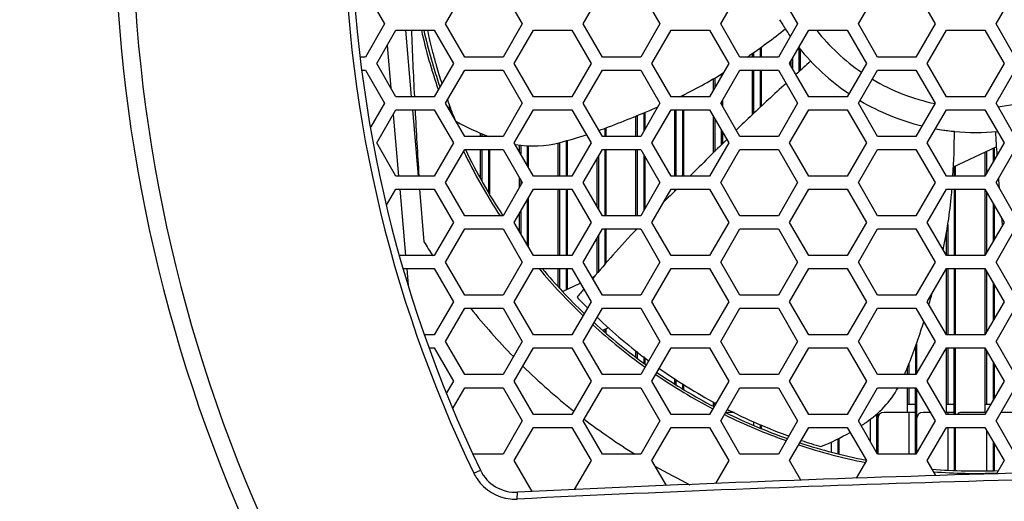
# Model space of a CAD drawing. Header units: millimetres. Extents: x 0 to 420, y 0 to 297.
# Tile 154 of 256: x 134.87 to 149.99, y 209.58 to 216.98. Entities that reach past the tile are written whole.
import ezdxf

# ---------------------------------------------------------------- set-up
doc = ezdxf.new("R2010")
doc.units = ezdxf.units.MM
doc.header["$LTSCALE"] = 23.1
doc.layers.get('0').update_dxf_attribs({"linetype": 'CONTINUOUS'})
doc.layers.add('3', color=7, linetype='CONTINUOUS')
doc.layers.add('DIM_PILOTEES', color=7, linetype='CONTINUOUS')
doc.styles.get("Standard").update_dxf_attribs({"font": 'txt', "width": 0.7})
doc.dimstyles.new('DIMSTYLE_3', dxfattribs={"dimtxt": 2.5, "dimasz": 3.5, "dimexe": 2, "dimexo": 0, "dimtad": 1, "dimdec": 0, "dimlfac": 5, "dimdsep": 46, "dimtxsty": 'Standard', "dimblk": '_FILLED', "dimblk1": '_FILLED', "dimblk2": '_FILLED', "dimcen": 0.09, "dimazin": 2, "dimtp": 0.5, "dimtm": 0.5, "dimtfac": 1, "dimtdec": 0, "dimtofl": 0, "dimtmove": 0, "dimatfit": 3, "dimldrblk": '_FILLED', "dimfxl": 0, "dimtolj": 1, "dimarcsym": 0})

# ---------------------------------------------------------------- blocks, each defined once
blk = doc.blocks.new('_FILLED')
at = {"color": 0, "linetype": 'ByBlock'}
blk.add_solid([(0, 0), (-1, 0.1429), (-1, -0.1429)], dxfattribs=at)
blk = doc.blocks.new('*D5')
at = {"layer": 'DIM_PILOTEES', "color": 2, "linetype": 'Continuous'}
for p, q in [((131.361, 226.347), (110.954, 226.347)), ((112.954, 226.347), (112.954, 191.345)), ((112.954, 156.343), (112.954, 191.345)), ((149.071, 156.343), (110.954, 156.343))]:
    blk.add_line(p, q, dxfattribs=at)
at = {"layer": 'DIM_PILOTEES', "color": 2, "linetype": 'Continuous', "xscale": 3.5, "yscale": 3.5, "zscale": 3.5}
for p, rotation in [((112.954, 226.347), 90), ((112.954, 156.343), 270)]:
    blk.add_blockref('_FILLED', p, dxfattribs=dict(at, rotation=rotation))
at = {"layer": 'DIM_PILOTEES', "color": 2, "linetype": 'Continuous', "insert": (109.829, 191.345), "char_height": 2.5, "width": 8.30357, "attachment_point": 2, "rotation": 90, "line_spacing_factor": 0.9}
blk.add_mtext('{\\ftxt;\\W0.0001;\\H0.0001;\\~}{\\ftxt;\\W2.2142857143;\\H2.5; }{\\ftxt;\\W0.0001;\\H0.0001;\\~}', dxfattribs=at)

msp = doc.modelspace()

# ---------------------------------------------------------------- linework, layer by layer
at = {"color": 7, "linetype": 'Continuous'}
for p, q in [((140.1813, 217.4234), (140.4757, 216.9134)), ((141.411, 216.9134), (141.7055, 217.4234)), ((142.2944, 217.4234), (142.5888, 216.9134)), ((143.5241, 216.9134), (143.8186, 217.4234)), ((144.4075, 217.4234), (144.7019, 216.9134)), ((145.6372, 216.9134), (145.9317, 217.4234)), ((146.5206, 217.4234), (146.815, 216.9134)), ((147.7503, 216.9134), (148.0448, 217.4234)), ((148.6337, 217.4234), (148.9281, 216.9134)), ((149.8634, 216.9134), (150.1579, 217.4234)), ((140.4757, 216.9134), (140.1813, 216.4034)), ((141.7055, 216.4034), (141.411, 216.9134)), ((142.5888, 216.9134), (142.2944, 216.4034)), ((143.8186, 216.4034), (143.5241, 216.9134)), ((144.7019, 216.9134), (144.4075, 216.4034)), ((145.9317, 216.4034), (145.6372, 216.9134)), ((146.815, 216.9134), (146.5206, 216.4034)), ((148.0448, 216.4034), (147.7503, 216.9134)), ((148.9281, 216.9134), (148.6337, 216.4034)), ((150.1579, 216.4034), (149.8634, 216.9134)), ((140.3545, 216.3034), (140.6489, 216.8134)), ((140.6489, 216.8134), (141.2378, 216.8134)), ((141.2378, 216.8134), (141.5323, 216.3034)), ((142.4676, 216.3034), (142.762, 216.8134)), ((142.762, 216.8134), (143.3509, 216.8134)), ((143.3509, 216.8134), (143.6454, 216.3034)), ((144.5807, 216.3034), (144.8751, 216.8134)), ((144.8751, 216.8134), (145.464, 216.8134)), ((145.464, 216.8134), (145.7585, 216.3034)), ((146.6938, 216.3034), (146.9882, 216.8134)), ((146.9882, 216.8134), (147.5771, 216.8134)), ((147.5771, 216.8134), (147.8716, 216.3034)), ((148.8069, 216.3034), (149.1013, 216.8134)), ((149.1013, 216.8134), (149.6902, 216.8134)), ((149.6902, 216.8134), (149.9847, 216.3034)), ((146.1213, 216.4034), (146.1213, 216.4562)), ((146.1413, 216.4705), (146.1413, 216.4034)), ((146.2413, 216.5423), (146.2413, 216.4034)), ((146.2573, 216.5538), (146.2573, 216.4034)), ((146.8373, 216.5494), (146.8373, 216.1798)), ((146.8533, 216.5285), (146.8533, 216.1943)), ((140.1813, 216.4034), (140.1125, 216.4034)), ((140.6489, 215.7934), (140.3545, 216.3034)), ((141.5323, 216.3034), (141.2378, 215.7934)), ((142.2944, 216.4034), (141.7055, 216.4034)), ((142.762, 215.7934), (142.4676, 216.3034)), ((143.6454, 216.3034), (143.3509, 215.7934)), ((144.4075, 216.4034), (143.8186, 216.4034)), ((144.8751, 215.7934), (144.5807, 216.3034)), ((145.7585, 216.3034), (145.464, 215.7934)), ((146.5206, 216.4034), (145.9317, 216.4034)), ((146.9882, 215.7934), (146.6938, 216.3034)), ((146.7173, 216.2627), (146.7173, 216.3441)), ((146.7373, 216.3788), (146.7373, 216.228)), ((147.8716, 216.3034), (147.5771, 215.7934)), ((148.6337, 216.4034), (148.0448, 216.4034)), ((149.1013, 215.7934), (148.8069, 216.3034)), ((149.9847, 216.3034), (149.6902, 215.7934)), ((140.1351, 216.2034), (140.1813, 216.2034)), ((140.1813, 216.2034), (140.4757, 215.6934)), ((141.411, 215.6934), (141.7055, 216.2034)), ((141.7055, 216.2034), (142.2944, 216.2034)), ((142.2944, 216.2034), (142.5888, 215.6934)), ((143.5241, 215.6934), (143.8186, 216.2034)), ((143.8186, 216.2034), (144.4075, 216.2034)), ((144.4075, 216.2034), (144.7019, 215.6934)), ((145.6372, 215.6934), (145.9317, 216.2034)), ((145.6613, 216.1512), (145.6613, 216.1351)), ((145.9317, 216.2034), (146.5206, 216.2034)), ((146.1213, 215.5181), (146.1213, 216.2034)), ((146.1413, 216.2034), (146.1413, 215.5372)), ((146.2413, 216.2034), (146.2413, 215.6316)), ((146.2573, 216.2034), (146.2573, 215.6466)), ((146.5206, 216.2034), (146.815, 215.6934)), ((147.7503, 215.6934), (148.0448, 216.2034)), ((148.0448, 216.2034), (148.6337, 216.2034)), ((148.6337, 216.2034), (148.9281, 215.6934)), ((149.8634, 215.6934), (150.1579, 216.2034)), ((145.5253, 215.8995), (145.5253, 216.0693)), ((145.5453, 216.0809), (145.5453, 215.9342)), ((145.6453, 216.1415), (145.6453, 216.1074)), ((140.4757, 215.6934), (140.2664, 215.3307)), ((141.2378, 215.7934), (140.6489, 215.7934)), ((141.7055, 215.1834), (141.411, 215.6934)), ((142.5888, 215.6934), (142.2944, 215.1834)), ((143.3509, 215.7934), (142.762, 215.7934)), ((143.8186, 215.1834), (143.5241, 215.6934)), ((144.7019, 215.6934), (144.4075, 215.1834)), ((145.464, 215.7934), (144.8751, 215.7934)), ((145.0493, 215.8138), (145.0493, 215.7934)), ((145.0653, 215.8214), (145.0653, 215.7934)), ((145.9317, 215.1834), (145.6372, 215.6934)), ((145.6453, 215.7074), (145.6453, 215.6794)), ((145.6613, 215.7351), (145.6613, 215.6517)), ((146.815, 215.6934), (146.5206, 215.1834)), ((147.5771, 215.7934), (146.9882, 215.7934)), ((148.0448, 215.1834), (147.7503, 215.6934)), ((148.9281, 215.6934), (148.6337, 215.1834)), ((149.6902, 215.7934), (149.1013, 215.7934)), ((150.1579, 215.1834), (149.8634, 215.6934)), ((140.3545, 215.0834), (140.6489, 215.5934)), ((140.6489, 215.5934), (141.2378, 215.5934)), ((141.2378, 215.5934), (141.5323, 215.0834)), ((141.4733, 215.5856), (141.4733, 215.6672)), ((141.4893, 215.6238), (141.4893, 215.5578)), ((142.4676, 215.0834), (142.762, 215.5934)), ((142.762, 215.5934), (143.3509, 215.5934)), ((143.3509, 215.5934), (143.6454, 215.0834)), ((144.4533, 215.5453), (144.4533, 215.2628)), ((144.4693, 215.5521), (144.4693, 215.2905)), ((144.5807, 215.0834), (144.8751, 215.5934)), ((144.8751, 215.5934), (145.464, 215.5934)), ((144.9293, 214.5734), (144.9293, 215.5934)), ((144.9493, 215.5934), (144.9493, 214.5734)), ((145.0493, 215.5934), (145.0493, 214.5734)), ((145.0653, 215.5934), (145.0653, 214.5734)), ((145.464, 215.5934), (145.7585, 215.0834)), ((146.6938, 215.0834), (146.9882, 215.5934)), ((146.9882, 215.5934), (147.5771, 215.5934)), ((147.5771, 215.5934), (147.8716, 215.0834)), ((148.8069, 215.0834), (149.1013, 215.5934)), ((149.1013, 215.5934), (149.6902, 215.5934)), ((149.6902, 215.5934), (149.9847, 215.0834)), ((144.3333, 215.1834), (144.3333, 215.4953)), ((144.3533, 215.5035), (144.3533, 215.1834)), ((145.5253, 214.9343), (145.5253, 215.4873)), ((145.5453, 215.4526), (145.5453, 214.9542)), ((143.8573, 215.3086), (143.8573, 215.1834)), ((143.8733, 215.3145), (143.8733, 215.1834)), ((145.6453, 215.2794), (145.6453, 215.0533)), ((145.6613, 215.2517), (145.6613, 215.0692)), ((142.2944, 215.1834), (141.7055, 215.1834)), ((141.9493, 215.1834), (141.9493, 215.2324)), ((141.9693, 215.2243), (141.9693, 215.1834)), ((143.1613, 215.0882), (143.1613, 214.5734)), ((143.2613, 215.1152), (143.2613, 214.5734)), ((143.2773, 215.1197), (143.2773, 214.5734)), ((144.4075, 215.1834), (143.8186, 215.1834)), ((146.5206, 215.1834), (145.9317, 215.1834)), ((148.6337, 215.1834), (148.0448, 215.1834)), ((140.6489, 214.5734), (140.3545, 215.0834)), ((141.5323, 215.0834), (141.2378, 214.5734)), ((141.411, 214.4734), (141.7055, 214.9834)), ((141.7055, 214.9834), (142.2944, 214.9834)), ((141.9493, 214.5402), (141.9493, 214.9834)), ((141.9693, 214.9834), (141.9693, 214.5049)), ((142.0693, 214.9834), (142.0693, 214.3287)), ((142.0853, 214.9834), (142.0853, 214.3005)), ((142.2944, 214.9834), (142.5888, 214.4734)), ((142.762, 214.5734), (142.4676, 215.0834)), ((142.5453, 214.9488), (142.5453, 215.0524)), ((142.5653, 215.0492), (142.5653, 214.9142)), ((142.6653, 215.041), (142.6653, 214.741)), ((142.6813, 215.04), (142.6813, 214.7132)), ((143.1413, 214.5734), (143.1413, 215.0838)), ((143.6454, 215.0834), (143.3509, 214.5734)), ((143.5241, 214.4734), (143.8186, 214.9834)), ((143.8186, 214.9834), (144.4075, 214.9834)), ((143.8573, 214.9834), (143.8573, 213.9634)), ((143.8733, 214.9834), (143.8733, 213.9634)), ((144.3333, 213.9634), (144.3333, 214.9834)), ((144.3533, 214.9834), (144.3533, 213.9634)), ((144.4075, 214.9834), (144.7019, 214.4734)), ((144.8751, 214.5734), (144.5807, 215.0834)), ((145.7585, 215.0834), (145.464, 214.5734)), ((145.6372, 214.4734), (145.9317, 214.9834)), ((145.9317, 214.9834), (146.5206, 214.9834)), ((146.5206, 214.9834), (146.815, 214.4734)), ((146.9882, 214.5734), (146.6938, 215.0834)), ((147.8716, 215.0834), (147.5771, 214.5734)), ((147.7503, 214.4734), (148.0448, 214.9834)), ((148.0448, 214.9834), (148.6337, 214.9834)), ((148.6337, 214.9834), (148.9281, 214.4734)), ((149.1013, 214.5734), (148.8069, 215.0834)), ((149.9847, 215.0834), (149.6902, 214.5734)), ((149.6973, 214.5856), (149.6973, 214.945)), ((149.7173, 214.9543), (149.7173, 214.6203)), ((149.8173, 215.001), (149.8173, 214.7935)), ((149.8333, 215.0084), (149.8333, 214.8212)), ((149.8634, 214.4734), (150.1579, 214.9834)), ((143.7373, 214.1042), (143.7373, 214.8426)), ((143.7573, 214.8772), (143.7573, 214.0696)), ((144.4533, 214.904), (144.4533, 214.0428)), ((144.4693, 214.8763), (144.4693, 214.0705)), ((149.2213, 214.723), (149.2213, 214.5734)), ((149.2373, 214.7305), (149.2373, 214.5734)), ((141.2378, 214.5734), (140.6489, 214.5734)), ((142.5453, 214.398), (142.5453, 214.5488)), ((142.5653, 214.5142), (142.5653, 214.4326)), ((143.3509, 214.5734), (142.762, 214.5734)), ((145.464, 214.5734), (144.8751, 214.5734)), ((147.5771, 214.5734), (146.9882, 214.5734)), ((149.6902, 214.5734), (149.1013, 214.5734)), ((140.5069, 214.1275), (140.6489, 214.3734)), ((140.6489, 214.3734), (141.2378, 214.3734)), ((141.2378, 214.3734), (141.5323, 213.8634)), ((141.7055, 213.9634), (141.411, 214.4734)), ((142.5888, 214.4734), (142.2944, 213.9634)), ((142.4676, 213.8634), (142.762, 214.3734)), ((142.762, 214.3734), (143.3509, 214.3734)), ((143.1413, 213.3534), (143.1413, 214.3734)), ((143.1613, 214.3734), (143.1613, 213.3534)), ((143.2613, 214.3734), (143.2613, 213.3534)), ((143.2773, 214.3734), (143.2773, 213.3534)), ((143.3509, 214.3734), (143.6454, 213.8634)), ((143.8186, 213.9634), (143.5241, 214.4734)), ((144.7019, 214.4734), (144.4075, 213.9634)), ((144.5807, 213.8634), (144.8751, 214.3734)), ((144.8751, 214.3734), (145.464, 214.3734)), ((144.9293, 214.3419), (144.9293, 214.3734)), ((144.9493, 214.3734), (144.9493, 214.3618)), ((145.464, 214.3734), (145.7585, 213.8634)), ((145.9317, 213.9634), (145.6372, 214.4734)), ((146.815, 214.4734), (146.5206, 213.9634)), ((146.6938, 213.8634), (146.9882, 214.3734)), ((146.9882, 214.3734), (147.5771, 214.3734)), ((147.5771, 214.3734), (147.8716, 213.8634)), ((148.0448, 213.9634), (147.7503, 214.4734)), ((148.9281, 214.4734), (148.6337, 213.9634)), ((148.8069, 213.8634), (149.1013, 214.3734)), ((149.1013, 214.3734), (149.6902, 214.3734)), ((149.2213, 214.3734), (149.2213, 213.3534)), ((149.2373, 214.3734), (149.2373, 213.3534)), ((149.6902, 214.3734), (149.9847, 213.8634)), ((149.6973, 213.3656), (149.6973, 214.3612)), ((150.1579, 213.9634), (149.8634, 214.4734)), ((142.6653, 214.2058), (142.6653, 213.521)), ((142.6813, 214.2336), (142.6813, 213.4932)), ((149.7173, 214.3265), (149.7173, 213.4003)), ((142.5653, 214.0326), (142.5653, 213.6942)), ((149.8173, 214.1533), (149.8173, 213.5735)), ((149.8333, 214.1256), (149.8333, 213.6012)), ((142.2944, 213.9634), (141.7055, 213.9634)), ((142.5453, 213.7288), (142.5453, 213.998)), ((144.4075, 213.9634), (143.8186, 213.9634)), ((146.5206, 213.9634), (145.9317, 213.9634)), ((148.6337, 213.9634), (148.0448, 213.9634)), ((141.5323, 213.8634), (141.2378, 213.3534)), ((141.411, 213.2534), (141.7055, 213.7634)), ((141.7055, 213.7634), (142.2944, 213.7634)), ((142.2944, 213.7634), (142.5888, 213.2534)), ((142.762, 213.3534), (142.4676, 213.8634)), ((143.6454, 213.8634), (143.3509, 213.3534)), ((143.5241, 213.2534), (143.8186, 213.7634)), ((143.8186, 213.7634), (144.4075, 213.7634)), ((143.8573, 213.7634), (143.8573, 213.2178)), ((143.8733, 213.7634), (143.8733, 213.2364)), ((144.3333, 213.7444), (144.3333, 213.7634)), ((144.4075, 213.7634), (144.7019, 213.2534)), ((144.8751, 213.3534), (144.5807, 213.8634)), ((145.7585, 213.8634), (145.464, 213.3534)), ((145.6372, 213.2534), (145.9317, 213.7634)), ((145.9317, 213.7634), (146.5206, 213.7634)), ((146.5206, 213.7634), (146.815, 213.2534)), ((146.9882, 213.3534), (146.6938, 213.8634)), ((147.8716, 213.8634), (147.5771, 213.3534)), ((147.7503, 213.2534), (148.0448, 213.7634)), ((148.0448, 213.7634), (148.6337, 213.7634)), ((148.6337, 213.7634), (148.9281, 213.2534)), ((149.1013, 213.3534), (148.8069, 213.8634)), ((149.1213, 213.8278), (149.1213, 213.3534)), ((149.9847, 213.8634), (149.6902, 213.3534)), ((149.8634, 213.2534), (150.1579, 213.7634)), ((143.7373, 213.078), (143.7373, 213.6226)), ((143.7573, 213.6572), (143.7573, 213.1014)), ((149.1013, 213.3534), (149.1013, 213.7071)), ((141.2378, 213.3534), (140.7146, 213.3534)), ((143.3509, 213.3534), (142.762, 213.3534)), ((145.464, 213.3534), (144.8751, 213.3534)), ((147.5771, 213.3534), (146.9882, 213.3534)), ((149.6902, 213.3534), (149.1013, 213.3534)), ((140.7683, 213.1534), (141.2378, 213.1534)), ((141.2378, 213.1534), (141.5323, 212.6434)), ((141.7055, 212.7434), (141.411, 213.2534)), ((142.5888, 213.2534), (142.2944, 212.7434)), ((142.4676, 212.6434), (142.762, 213.1534)), ((142.762, 213.1534), (143.3509, 213.1534)), ((143.1413, 212.8779), (143.1413, 213.1534)), ((143.1613, 213.1534), (143.1613, 212.8553)), ((143.2613, 213.1534), (143.2613, 212.8265)), ((143.2773, 213.1534), (143.2773, 212.834)), ((143.3509, 213.1534), (143.6454, 212.6434)), ((143.8186, 212.7434), (143.5241, 213.2534)), ((144.7019, 213.2534), (144.4075, 212.7434)), ((144.5807, 212.6434), (144.8751, 213.1534)), ((144.8751, 213.1534), (145.464, 213.1534)), ((145.464, 213.1534), (145.7585, 212.6434)), ((145.9317, 212.7434), (145.6372, 213.2534)), ((146.815, 213.2534), (146.5206, 212.7434)), ((146.6938, 212.6434), (146.9882, 213.1534)), ((146.9882, 213.1534), (147.5771, 213.1534)), ((147.5771, 213.1534), (147.8716, 212.6434)), ((148.0448, 212.7434), (147.7503, 213.2534)), ((148.9281, 213.2534), (148.6337, 212.7434)), ((148.8069, 212.6434), (149.1013, 213.1534)), ((149.1013, 212.1334), (149.1013, 213.1534)), ((149.1013, 213.1534), (149.6902, 213.1534)), ((149.1213, 213.1534), (149.1213, 212.1334)), ((149.2213, 213.1534), (149.2213, 212.1334)), ((149.2373, 213.1534), (149.2373, 212.1334)), ((149.6902, 213.1534), (149.9847, 212.6434)), ((149.6973, 212.1456), (149.6973, 213.1412)), ((150.1579, 212.7434), (149.8634, 213.2534)), ((149.7173, 213.1065), (149.7173, 212.1803)), ((149.8173, 212.9333), (149.8173, 212.3535)), ((149.8333, 212.9056), (149.8333, 212.3812)), ((142.2944, 212.7434), (141.7055, 212.7434)), ((144.4075, 212.7434), (143.8186, 212.7434)), ((146.5206, 212.7434), (145.9317, 212.7434)), ((148.6337, 212.7434), (148.0448, 212.7434)), ((141.5323, 212.6434), (141.2378, 212.1334)), ((141.411, 212.0334), (141.7055, 212.5434)), ((141.7055, 212.5434), (142.2944, 212.5434)), ((142.2944, 212.5434), (142.5888, 212.0334)), ((142.762, 212.1334), (142.4676, 212.6434)), ((143.6454, 212.6434), (143.3509, 212.1334)), ((143.5241, 212.0334), (143.8186, 212.5434)), ((143.8186, 212.5434), (144.4075, 212.5434)), ((144.4075, 212.5434), (144.7019, 212.0334)), ((144.8751, 212.1334), (144.5807, 212.6434)), ((145.7585, 212.6434), (145.464, 212.1334)), ((145.6372, 212.0334), (145.9317, 212.5434)), ((145.9317, 212.5434), (146.5206, 212.5434)), ((146.5206, 212.5434), (146.815, 212.0334)), ((146.9882, 212.1334), (146.6938, 212.6434)), ((147.8716, 212.6434), (147.5771, 212.1334)), ((147.7503, 212.0334), (148.0448, 212.5434)), ((148.0448, 212.5434), (148.6337, 212.5434)), ((148.6337, 212.5434), (148.9281, 212.0334)), ((149.1013, 212.1334), (148.8069, 212.6434)), ((149.9847, 212.6434), (149.6902, 212.1334)), ((149.8634, 212.0334), (150.1579, 212.5434)), ((143.8573, 212.2218), (143.8573, 212.1808)), ((143.8733, 212.2292), (143.8733, 212.1671)), ((141.2378, 212.1334), (141.1, 212.1334)), ((143.3509, 212.1334), (142.762, 212.1334)), ((145.464, 212.1334), (144.8751, 212.1334)), ((147.5771, 212.1334), (146.9882, 212.1334)), ((149.6902, 212.1334), (149.1013, 212.1334)), ((141.1701, 211.9334), (141.2378, 211.9334)), ((141.2378, 211.9334), (141.5323, 211.4234)), ((141.7055, 211.5234), (141.411, 212.0334)), ((142.5888, 212.0334), (142.2944, 211.5234)), ((142.4676, 211.4234), (142.762, 211.9334)), ((142.762, 211.9334), (143.3509, 211.9334)), ((143.3509, 211.9334), (143.6454, 211.4234)), ((143.8186, 211.5234), (143.5241, 212.0334)), ((144.7019, 212.0334), (144.4075, 211.5234)), ((144.5807, 211.4234), (144.8751, 211.9334)), ((144.8751, 211.9334), (145.464, 211.9334)), ((145.464, 211.9334), (145.7585, 211.4234)), ((145.9317, 211.5234), (145.6372, 212.0334)), ((146.815, 212.0334), (146.5206, 211.5234)), ((146.6938, 211.4234), (146.9882, 211.9334)), ((146.9882, 211.9334), (147.5771, 211.9334)), ((147.5771, 211.9334), (147.8716, 211.4234)), ((148.0448, 211.5234), (147.7503, 212.0334)), ((148.6253, 211.9531), (148.6253, 211.5234)), ((148.9281, 212.0334), (148.6337, 211.5234)), ((148.6413, 211.9987), (148.6413, 211.5366)), ((148.8069, 211.4234), (149.1013, 211.9334)), ((149.1013, 210.9434), (149.1013, 211.9334)), ((149.1013, 211.9334), (149.6902, 211.9334)), ((149.1213, 211.9334), (149.1213, 211.0634)), ((149.2213, 210.9134), (149.2213, 211.9334)), ((149.2373, 211.9334), (149.2373, 210.9134)), ((149.6902, 211.9334), (149.9847, 211.4234)), ((149.6973, 210.9434), (149.6973, 211.9212)), ((150.1579, 211.5234), (149.8634, 212.0334)), ((144.3333, 211.7958), (144.3333, 211.8921)), ((144.3533, 211.8769), (144.3533, 211.7809)), ((144.4533, 211.801), (144.4533, 211.7065)), ((144.4693, 211.7889), (144.4693, 211.6946)), ((149.7173, 211.8865), (149.7173, 211.0634)), ((148.5053, 211.5234), (148.5053, 211.6411)), ((148.5253, 211.6902), (148.5253, 211.5234)), ((149.8173, 211.7133), (149.8173, 211.1335)), ((149.8333, 211.6856), (149.8333, 211.1612)), ((142.2944, 211.5234), (141.7055, 211.5234)), ((144.4075, 211.5234), (143.8186, 211.5234)), ((144.9293, 211.3848), (144.9293, 211.4642)), ((146.5206, 211.5234), (145.9317, 211.5234)), ((148.6337, 211.5234), (148.0448, 211.5234)), ((141.5323, 211.4234), (141.4281, 211.2429)), ((141.5276, 211.0152), (141.7055, 211.3234)), ((141.7055, 211.3234), (142.2944, 211.3234)), ((142.2944, 211.3234), (142.5888, 210.8134)), ((142.762, 210.9134), (142.4676, 211.4234)), ((143.6454, 211.4234), (143.3509, 210.9134)), ((143.5241, 210.8134), (143.8186, 211.3234)), ((143.8186, 211.3234), (144.4075, 211.3234)), ((144.4075, 211.3234), (144.7019, 210.8134)), ((144.8751, 210.9134), (144.5807, 211.4234)), ((144.9493, 211.451), (144.9493, 211.3719)), ((145.0493, 211.3851), (145.0493, 211.3078)), ((145.0653, 211.3745), (145.0653, 211.2976)), ((145.7585, 211.4234), (145.464, 210.9134)), ((145.6372, 210.8134), (145.9317, 211.3234)), ((145.9317, 211.3234), (146.5206, 211.3234)), ((146.5206, 211.3234), (146.815, 210.8134)), ((146.9882, 210.9134), (146.6938, 211.4234)), ((147.8716, 211.4234), (147.5771, 210.9134)), ((147.7503, 210.8134), (148.0448, 211.3234)), ((148.0448, 211.3234), (148.6337, 211.3234)), ((148.5053, 210.9434), (148.5053, 211.3234)), ((148.5253, 211.3234), (148.5253, 211.0634)), ((148.6253, 210.3034), (148.6253, 211.3234)), ((148.6337, 211.3234), (148.9281, 210.8134)), ((148.6413, 211.3102), (148.6413, 210.3166)), ((149.1013, 210.9134), (148.8069, 211.4234)), ((149.9847, 211.4234), (149.6902, 210.9134)), ((149.8634, 210.8134), (150.1579, 211.3234)), ((145.5253, 211.0404), (145.5253, 211.1052)), ((145.5506, 211.0634), (145.5253, 211.0634)), ((145.5453, 211.0939), (145.5453, 211.0634)), ((148.6253, 211.0634), (148.5053, 211.0634)), ((149.2213, 211.0634), (149.1013, 211.0634)), ((149.7768, 211.0634), (149.6973, 211.0634)), ((143.3509, 210.9134), (142.762, 210.9134)), ((145.464, 210.9134), (144.8751, 210.9134)), ((145.8409, 210.9434), (145.7613, 210.9434)), ((147.5771, 210.9134), (146.9882, 210.9134)), ((148.0293, 210.9175), (148.0293, 210.3302)), ((148.0453, 210.932), (148.0453, 210.3034)), ((148.6253, 210.9434), (148.1453, 210.9434)), ((148.5253, 210.9434), (148.5253, 210.3034)), ((148.8531, 210.9434), (148.7413, 210.9434)), ((149.2213, 210.9434), (149.084, 210.9434)), ((149.6902, 210.9134), (149.1013, 210.9134)), ((149.1213, 210.9434), (149.1213, 210.9134)), ((149.7076, 210.9434), (149.3373, 210.9434)), ((150.3055, 210.9434), (149.9385, 210.9434)), ((142.5888, 210.8134), (142.2944, 210.3034)), ((142.4676, 210.2034), (142.762, 210.7134)), ((142.762, 210.7134), (143.3509, 210.7134)), ((143.3509, 210.7134), (143.6454, 210.2034)), ((143.8186, 210.3034), (143.5241, 210.8134)), ((144.7019, 210.8134), (144.4075, 210.3034)), ((144.5807, 210.2034), (144.8751, 210.7134)), ((144.8751, 210.7134), (145.464, 210.7134)), ((145.464, 210.7134), (145.7585, 210.2034)), ((145.9317, 210.3034), (145.6372, 210.8134)), ((146.1413, 210.7986), (146.1413, 210.7458)), ((146.2413, 210.758), (146.2413, 210.7035)), ((146.2573, 210.7515), (146.2573, 210.6974)), ((146.815, 210.8134), (146.5206, 210.3034)), ((146.6938, 210.2034), (146.9882, 210.7134)), ((146.9882, 210.7134), (147.5771, 210.7134)), ((147.5771, 210.7134), (147.8716, 210.2034)), ((148.0448, 210.3034), (147.7503, 210.8134)), ((147.9293, 210.8362), (147.9293, 210.5034)), ((148.9281, 210.8134), (148.6337, 210.3034)), ((148.8069, 210.2034), (149.1013, 210.7134)), ((149.1013, 210.7134), (149.6902, 210.7134)), ((149.1213, 210.7134), (149.1213, 210.0547)), ((149.2213, 210.7134), (149.2213, 210.053)), ((149.2373, 210.7134), (149.2373, 210.0528)), ((149.6902, 210.7134), (149.9847, 210.2034)), ((150.1579, 210.3034), (149.8634, 210.8134)), ((149.7173, 210.6665), (149.7173, 210.0448)), ((147.3333, 210.4886), (147.3333, 210.3336)), ((147.4333, 210.5365), (147.4333, 210.3107)), ((147.4493, 210.5447), (147.4493, 210.307)), ((149.8173, 210.4933), (149.8173, 210.05)), ((149.8333, 210.4656), (149.8333, 210.0509)), ((142.2944, 210.3034), (141.8385, 210.3034)), ((144.4075, 210.3034), (143.8186, 210.3034)), ((146.5206, 210.3034), (145.9317, 210.3034)), ((148.6337, 210.3034), (148.0448, 210.3034)), ((142.742, 209.7281), (142.4676, 210.2034)), ((143.6454, 210.2034), (143.3887, 209.7587)), ((144.8012, 209.8215), (144.5807, 210.2034)), ((145.7585, 210.2034), (145.5561, 209.8528)), ((146.8671, 209.9033), (146.6938, 210.2034)), ((147.8716, 210.2034), (147.7157, 209.9334)), ((148.9397, 209.9733), (148.8069, 210.2034)), ((149.9847, 210.2034), (149.8677, 210.0008)), ((141.8469, 210.0077), (141.9467, 210.0558)), ((142.5119, 209.6124), (142.5164, 209.7172))]:
    msp.add_line(p, q, dxfattribs=at)
for centre, radius, start, end in [((159.9613, 218.7434), 23.6303, 155.47777, 204.52223), ((159.9613, 218.7434), 23.3621, 155.39953, 204.60047), ((159.9613, 218.7434), 20.1109, 154.25421, 205.74579), ((159.9613, 218.7434), 20, 154.25421, 205.74579), ((145.7613, 210.8434), 0.1, 90, 110.32672), ((148.1453, 210.8434), 0.1, 90, 180), ((148.7413, 210.8434), 0.1, 90, 180), ((149.3373, 210.8434), 0.1, 90, 135.52901), ((159.9613, -147.0566), 357.2, 90.501625, 92.799313), ((142.4801, 210.3128), 0.703, 205.73022, 213.91804), ((142.4871, 210.3164), 0.6, 205.74579, 272.79931), ((159.963, -147.3133), 357.3521, 90.501816, 92.799123), ((142.4777, 210.3121), 0.7006, 213.97601, 264.2751), ((142.4779, 210.3127), 0.7012, 264.26777, 272.78222)]:
    msp.add_arc(centre, radius, start, end, dxfattribs=at)
at = {"layer": '3', "color": 7, "linetype": 'Continuous'}
for p, q in [((140.7962, 216.8134), (140.8854, 215.7934)), ((146.616, 216.8547), (146.6187, 216.8505)), ((140.5153, 216.5819), (140.5727, 215.9254)), ((140.9029, 215.5934), (140.9921, 214.5734)), ((140.608, 215.5224), (140.691, 214.5734)), ((149.2016, 215.2631), (149.2066, 215.2625)), ((149.2093, 214.7174), (149.8667, 215.024)), ((140.7085, 214.3734), (140.7977, 213.3534)), ((141.0096, 214.3734), (141.0803, 213.566)), ((140.8152, 213.1534), (140.8379, 212.8937)), ((143.6626, 213.0137), (143.6955, 213.029)), ((143.2085, 212.8019), (143.4806, 212.9288)), ((143.8264, 212.2073), (143.9121, 212.2473))]:
    msp.add_line(p, q, dxfattribs=at)
for centre, radius, start, end in [((146.7853, 217.1204), 0.2843, 210.32801, 217.86979), ((149.3798, 218.6021), 3.2698, 210.43682, 212.30343), ((249.6195, 221.1155), 108.8168, 182.265541, 182.80313), ((149.5613, 218.7434), 8.7367, 192.7628, 198.95776), ((149.5613, 218.7434), 8.7, 192.82362, 198.75465), ((149.3814, 218.6015), 8.4401, 192.23798, 194.58718), ((140.1069, 224.9825), 10.4342, 304.69334, 308.67774), ((149.4135, 218.6232), 3.3096, 212.3876, 212.66925), ((149.5613, 218.7434), 3.5, 213.0193, 215.26169), ((149.5613, 218.7434), 3.1209, 218.2385, 235.52704), ((149.3803, 218.6012), 8.439, 194.58733, 195.98619), ((149.5613, 218.7434), 3.5, 218.82372, 236.01032), ((194.6147, 163.5858), 71.055, 132.058528, 132.304149), ((149.3801, 218.6011), 8.4387, 195.98629, 197.97808), ((141.8817, 222.2852), 7.2053, 295.70534, 301.77384), ((194.6147, 163.5858), 71.055, 132.469269, 132.770194), ((149.5613, 218.7434), 3.1209, 239.20341, 258.27104), ((149.5613, 218.7434), 3.1209, 276.10574, 295.52704), ((149.3787, 218.6007), 8.4373, 199.76565, 200.04435), ((149.3792, 218.6009), 8.4378, 200.04442, 201.99544), ((162.3484, 198.4666), 23.5388, 132.77019, 134.41257), ((149.5613, 218.7434), 3.5, 239.29738, 256.20934), ((211.5812, 219.2461), 70.7325, 182.960061, 183.787533), ((138.6378, 229.3054), 14.9388, 290.68637, 293.8186), ((143.4246, 218.7522), 3.8169, 240.95292, 249.24687), ((141.1264, 222.7149), 7.894, 289.53129, 290.68637), ((149.5613, 218.7434), 3.5, 259.66324, 261.74266), ((149.0994, 215.561), 0.2843, 261.75656, 269.2977), ((149.5586, 218.5133), 3.2698, 261.86532, 263.73199), ((138.7886, 215.2416), 10.4342, 356.3307, 0.10631), ((149.5631, 218.5529), 3.3096, 263.81614, 264.09782), ((149.5613, 218.7434), 3.5, 264.44775, 275.26413), ((220.7756, 219.5773), 71.055, 183.487099, 183.779449), ((142.7611, 216.6252), 1.5887, 259.77519, 285.02575), ((141.1264, 222.7149), 7.894, 285.02575, 288.05128), ((483.4043, -125.6185), 479.7275, 134.740019, 134.835336), ((149.5613, 218.7434), 8.7367, 205.68172, 213.184), ((149.5613, 218.7434), 8.7, 205.62268, 213.33594), ((220.7756, 219.5773), 71.055, 184.068449, 184.184345), ((417.6451, -59.5087), 386.4817, 134.87441, 134.91667), ((138.7886, 215.2416), 10.4342, 354.77344, 355.22969), ((142.0041, 214.9475), 7.2053, 347.94155, 354.77344), ((173.3869, 216.0984), 23.5388, 185.29612, 185.55806), ((151.8068, 206.5367), 10.3831, 135.89241, 138.90693), ((149.5613, 218.7434), 9.9365, 211.40299, 212.87201), ((170.8181, 189.9562), 35.6089, 138.90693, 139.67454), ((149.5613, 218.7434), 8.7367, 219.78987, 226.26376), ((149.5613, 218.7434), 8.7, 219.99386, 226.20553), ((170.8181, 189.9562), 35.6089, 140.01665, 140.27677), ((149.5698, 218.5245), 8.4542, 223.42524, 224.97889), ((134.4929, 216.7884), 14.9388, 343.71576, 344.40603), ((149.5613, 218.7434), 9.9365, 218.61173, 224.32628), ((149.5618, 218.5162), 8.4427, 226.38078, 233.41797), ((149.5613, 218.7434), 8.7367, 227.61528, 234.39156), ((149.5613, 218.7434), 8.7, 227.56434, 234.36831), ((134.4929, 216.7884), 14.9388, 342.11494, 342.66344), ((141.1972, 214.6249), 7.894, 336.86385, 342.11494), ((149.5613, 218.7434), 9.9365, 225.52336, 231.52882), ((149.5641, 218.5205), 8.4474, 234.78907, 241.71575), ((149.5613, 218.7434), 8.7367, 235.71087, 242.40633), ((149.5613, 218.7434), 8.7, 235.69264, 242.41614), ((146.9775, 212.1061), 1.5887, 304.10268, 330.47159), ((149.5613, 218.7434), 8.7367, 243.71891, 250.46811), ((149.5613, 218.7434), 8.7, 243.73571, 250.51152), ((149.5599, 218.5138), 8.4396, 243.07866, 243.58826), ((149.5602, 218.5143), 8.4402, 243.58839, 246.01573), ((149.5613, 218.7434), 9.9365, 232.69404, 238.17858), ((149.5596, 218.5132), 8.4389, 246.0159, 249.80381), ((145.7282, 213.951), 3.8169, 302.73918, 304.10268), ((149.5591, 218.512), 8.4376, 249.80396, 250.05473), ((145.7282, 213.951), 3.8169, 292.26856, 299.73541), ((149.5613, 218.7434), 8.7367, 251.80236, 258.74423), ((149.5613, 218.7434), 8.7, 251.85502, 258.7656), ((149.5592, 218.5123), 8.4379, 251.44145, 253.58328), ((149.5613, 218.7434), 9.9365, 240.2138, 243.73401), ((149.5613, 218.7434), 8.7, 265.51251, 272.22341), ((149.5613, 218.7434), 8.7367, 265.67835, 272.06966)]:
    msp.add_arc(centre, radius, start, end, dxfattribs=at)

# ---------------------------------------------------------------- dimensions: what is measured, and where the dimension line sits
at = {"layer": 'DIM_PILOTEES', "color": 2, "linetype": 'Continuous'}
dim = msp.add_linear_dim(base=(112.9536, 226.3468), p1=(149.0715, 156.3434), p2=(131.3613, 226.3468), angle=90, text='{\\ftxt;\\W0.0001;\\H0.0001;\\~}{\\ftxt;\\W2.2142857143;\\H2.5; }{\\ftxt;\\W0.0001;\\H0.0001;\\~}', dimstyle='DIMSTYLE_3', dxfattribs=at)
dim.commit()
dim.dimension.update_dxf_attribs({"geometry": '*D5', "text_midpoint": (112.9536, 190.988), "dimtype": 160})

doc.saveas('drawing.dxf')
